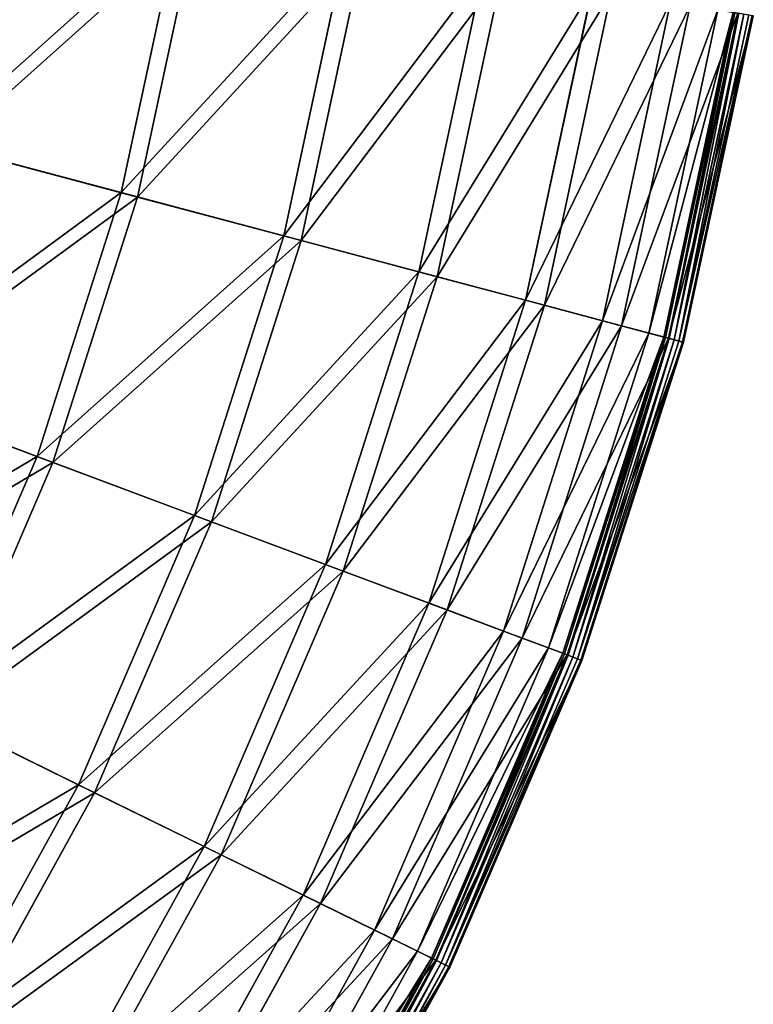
# Model space of a CAD drawing. Extents: x 0 to 923, y 0 to 335.
# Tile 146 of 164: x 885 to 921, y 92 to 140. Entities that reach past the tile are written whole.
import ezdxf

# ---------------------------------------------------------------- set-up
doc = ezdxf.new("R2010")
doc.units = 0
doc.layers.get('0').update_dxf_attribs({"color": 13, "linetype": 'CONTINUOUS'})

# ---------------------------------------------------------------- blocks, each defined once
blk = doc.blocks.new('GROUP_4')
for p, q in [((301.563, 131.722, 91.112), (304.414, 145.044, 91.112)), ((305.236, 144.91, 91.669), (302.368, 131.508, 91.669)), ((309.568, 129.593, 77.308), (312.59, 143.71, 77.308)), ((313.462, 143.568, 77.78), (310.422, 129.366, 77.78)), ((316.226, 127.822, 62.759), (319.389, 142.6, 62.759)), ((320.303, 142.451, 63.143), (317.121, 127.584, 63.143)), ((321.472, 126.427, 47.606), (324.746, 141.726, 47.606)), ((325.693, 141.572, 47.897), (322.399, 126.181, 47.897)), ((325.256, 125.421, 31.994), (328.611, 141.096, 31.994)), ((329.581, 140.938, 32.19), (326.206, 125.168, 32.19)), ((327.541, 124.813, 16.074), (330.944, 140.715, 16.074)), ((328.284, 124.616, 0.45), (331.702, 140.591, 0.45)), ((331.781, 140.579, 0.204), (328.36, 124.596, 0.204)), ((331.929, 140.554, 16.173), (328.505, 124.557, 16.173)), ((331.97, 140.548, 0.03), (328.546, 124.546, 0.03)), ((332.22, 140.507, -0.025), (328.791, 124.481, -0.025)), ((329.029, 124.418, 0.055), (332.464, 140.467, 0.055)), ((329.197, 124.373, 0.246), (332.635, 140.439, 0.246)), ((332.689, 140.43, 0.499), (329.25, 124.359, 0.499)), ((301.563, 131.722, 91.112), (292.287, 134.189, 104.039)), ((293.035, 133.99, 104.675), (302.368, 131.508, 91.669)), ((297.42, 118.743, 91.112), (301.563, 131.722, 91.112)), ((302.368, 131.508, 91.669), (298.2, 118.451, 91.669)), ((309.568, 129.593, 77.308), (301.563, 131.722, 91.112)), ((302.368, 131.508, 91.669), (310.422, 129.366, 77.78)), ((305.178, 115.84, 77.308), (309.568, 129.593, 77.308)), ((316.226, 127.822, 62.759), (309.568, 129.593, 77.308)), ((310.422, 129.366, 77.78), (306.006, 115.53, 77.78)), ((310.422, 129.366, 77.78), (317.121, 127.584, 63.143)), ((311.63, 113.425, 62.759), (316.226, 127.822, 62.759)), ((317.121, 127.584, 63.143), (312.498, 113.101, 63.143)), ((321.472, 126.427, 47.606), (316.226, 127.822, 62.759)), ((317.121, 127.584, 63.143), (322.399, 126.181, 47.897)), ((316.714, 111.523, 47.606), (321.472, 126.427, 47.606)), ((322.399, 126.181, 47.897), (317.613, 111.187, 47.897)), ((325.256, 125.421, 31.994), (321.472, 126.427, 47.606)), ((322.399, 126.181, 47.897), (326.206, 125.168, 32.19)), ((320.381, 110.151, 31.994), (325.256, 125.421, 31.994)), ((326.206, 125.168, 32.19), (321.302, 109.806, 32.19)), ((327.541, 124.813, 16.074), (325.256, 125.421, 31.994)), ((326.206, 125.168, 32.19), (328.505, 124.557, 16.173)), ((322.596, 109.322, 16.074), (327.541, 124.813, 16.074)), ((323.315, 109.053, 0.45), (328.284, 124.616, 0.45)), ((328.36, 124.596, 0.204), (323.39, 109.025, 0.204)), ((328.505, 124.557, 16.173), (323.53, 108.972, 16.173)), ((328.546, 124.546, 0.03), (323.569, 108.958, 0.03)), ((328.284, 124.616, 0.45), (327.541, 124.813, 16.074)), ((328.284, 124.616, 0.45), (328.36, 124.596, 0.204)), ((328.36, 124.596, 0.204), (328.546, 124.546, 0.03)), ((328.505, 124.557, 16.173), (329.25, 124.359, 0.499)), ((328.546, 124.546, 0.03), (328.791, 124.481, -0.025)), ((328.791, 124.481, -0.025), (323.807, 108.869, -0.025)), ((324.038, 108.782, 0.055), (329.029, 124.418, 0.055)), ((324.201, 108.721, 0.246), (329.197, 124.373, 0.246)), ((329.25, 124.359, 0.499), (324.252, 108.702, 0.499)), ((329.029, 124.418, 0.055), (328.791, 124.481, -0.025)), ((329.197, 124.373, 0.246), (329.029, 124.418, 0.055)), ((329.25, 124.359, 0.499), (329.197, 124.373, 0.246)), ((297.42, 118.743, 91.112), (288.43, 122.107, 104.039)), ((289.155, 121.836, 104.675), (298.2, 118.451, 91.669)), ((292.025, 106.233, 91.112), (297.42, 118.743, 91.112)), ((305.178, 115.84, 77.308), (297.42, 118.743, 91.112)), ((298.2, 118.451, 91.669), (292.772, 105.866, 91.669)), ((298.2, 118.451, 91.669), (306.006, 115.53, 77.78)), ((299.461, 102.584, 77.308), (305.178, 115.84, 77.308)), ((311.63, 113.425, 62.759), (305.178, 115.84, 77.308)), ((306.006, 115.53, 77.78), (300.254, 102.194, 77.78)), ((306.006, 115.53, 77.78), (312.498, 113.101, 63.143)), ((305.646, 99.548, 62.759), (311.63, 113.425, 62.759)), ((316.714, 111.523, 47.606), (311.63, 113.425, 62.759)), ((312.498, 113.101, 63.143), (306.477, 99.14, 63.143)), ((312.498, 113.101, 63.143), (317.613, 111.187, 47.897)), ((310.519, 97.156, 47.606), (316.714, 111.523, 47.606)), ((320.381, 110.151, 31.994), (316.714, 111.523, 47.606)), ((317.613, 111.187, 47.897), (311.38, 96.734, 47.897)), ((317.613, 111.187, 47.897), (321.302, 109.806, 32.19)), ((314.033, 95.431, 31.994), (320.381, 110.151, 31.994)), ((322.596, 109.322, 16.074), (320.381, 110.151, 31.994)), ((321.302, 109.806, 32.19), (314.916, 94.998, 32.19)), ((321.302, 109.806, 32.19), (323.53, 108.972, 16.173)), ((316.156, 94.39, 16.074), (322.596, 109.322, 16.074)), ((316.846, 94.051, 0.45), (323.315, 109.053, 0.45)), ((323.39, 109.025, 0.204), (316.917, 94.016, 0.204)), ((323.315, 109.053, 0.45), (322.596, 109.322, 16.074)), ((323.315, 109.053, 0.45), (323.39, 109.025, 0.204)), ((323.39, 109.025, 0.204), (323.569, 108.958, 0.03)), ((323.53, 108.972, 16.173), (317.051, 93.95, 16.173)), ((323.569, 108.958, 0.03), (317.089, 93.932, 0.03)), ((317.316, 93.82, -0.025), (323.807, 108.869, -0.025)), ((317.538, 93.711, 0.055), (324.038, 108.782, 0.055)), ((317.694, 93.635, 0.246), (324.201, 108.721, 0.246)), ((317.743, 93.611, 0.499), (324.252, 108.702, 0.499)), ((323.53, 108.972, 16.173), (324.252, 108.702, 0.499)), ((323.569, 108.958, 0.03), (323.807, 108.869, -0.025)), ((324.038, 108.782, 0.055), (323.807, 108.869, -0.025)), ((324.201, 108.721, 0.246), (324.038, 108.782, 0.055)), ((324.252, 108.702, 0.499), (324.201, 108.721, 0.246)), ((299.461, 102.584, 77.308), (292.025, 106.233, 91.112)), ((292.772, 105.866, 91.669), (300.254, 102.194, 77.78)), ((292.472, 89.951, 77.308), (299.461, 102.584, 77.308)), ((305.646, 99.548, 62.759), (299.461, 102.584, 77.308)), ((300.254, 102.194, 77.78), (293.223, 89.486, 77.78)), ((300.254, 102.194, 77.78), (306.477, 99.14, 63.143)), ((298.329, 86.324, 62.759), (305.646, 99.548, 62.759)), ((310.519, 97.156, 47.606), (305.646, 99.548, 62.759)), ((306.477, 99.14, 63.143), (299.116, 85.837, 63.143)), ((306.477, 99.14, 63.143), (311.38, 96.734, 47.897)), ((302.944, 83.467, 47.606), (310.519, 97.156, 47.606)), ((314.033, 95.431, 31.994), (310.519, 97.156, 47.606)), ((311.38, 96.734, 47.897), (303.76, 82.962, 47.897)), ((311.38, 96.734, 47.897), (314.916, 94.998, 32.19)), ((306.273, 81.405, 31.994), (314.033, 95.431, 31.994)), ((314.916, 94.998, 32.19), (307.109, 80.888, 32.19)), ((316.156, 94.39, 16.074), (314.033, 95.431, 31.994)), ((314.916, 94.998, 32.19), (317.051, 93.95, 16.173)), ((308.283, 80.161, 16.074), (316.156, 94.39, 16.074)), ((308.937, 79.756, 0.45), (316.846, 94.051, 0.45)), ((316.917, 94.016, 0.204), (309.004, 79.714, 0.204)), ((316.846, 94.051, 0.45), (316.156, 94.39, 16.074)), ((316.846, 94.051, 0.45), (316.917, 94.016, 0.204)), ((316.917, 94.016, 0.204), (317.089, 93.932, 0.03)), ((317.051, 93.95, 16.173), (309.131, 79.635, 16.173)), ((317.089, 93.932, 0.03), (309.167, 79.613, 0.03)), ((309.382, 79.48, -0.025), (317.316, 93.82, -0.025)), ((309.592, 79.35, 0.055), (317.538, 93.711, 0.055)), ((309.74, 79.258, 0.246), (317.694, 93.635, 0.246)), ((309.787, 79.23, 0.499), (317.743, 93.611, 0.499)), ((317.051, 93.95, 16.173), (317.743, 93.611, 0.499)), ((317.089, 93.932, 0.03), (317.316, 93.82, -0.025)), ((317.538, 93.711, 0.055), (317.316, 93.82, -0.025)), ((317.694, 93.635, 0.246), (317.538, 93.711, 0.055)), ((317.743, 93.611, 0.499), (317.694, 93.635, 0.246))]:
    blk.add_line(p, q)
mesh = blk.add_polyface()
corners = [(292.287, 134.189, 104.039), (304.414, 145.044, 91.112), (301.563, 131.722, 91.112), (294.94, 146.59, 104.039)]
mesh.append_faces([[corners[k] for k in face] for face in [(0, 1, 2), (1, 0, 3)]], dxfattribs={"vtx0": -1})
mesh = blk.add_polyface()
corners = [(305.236, 144.91, 91.669), (293.035, 133.99, 104.675), (302.368, 131.508, 91.669), (295.705, 146.465, 104.675)]
mesh.append_faces([[corners[k] for k in face] for face in [(0, 1, 2), (1, 0, 3)]], dxfattribs={"vtx0": -1})
mesh = blk.add_polyface()
corners = [(301.563, 131.722, 91.112), (312.59, 143.71, 77.308), (309.568, 129.593, 77.308), (304.414, 145.044, 91.112)]
mesh.append_faces([[corners[k] for k in face] for face in [(0, 1, 2), (1, 0, 3)]], dxfattribs={"vtx0": -1})
mesh = blk.add_polyface()
corners = [(313.462, 143.568, 77.78), (302.368, 131.508, 91.669), (310.422, 129.366, 77.78), (305.236, 144.91, 91.669)]
mesh.append_faces([[corners[k] for k in face] for face in [(0, 1, 2), (1, 0, 3)]], dxfattribs={"vtx0": -1})
mesh = blk.add_polyface()
corners = [(309.568, 129.593, 77.308), (319.389, 142.6, 62.759), (316.226, 127.822, 62.759), (312.59, 143.71, 77.308)]
mesh.append_faces([[corners[k] for k in face] for face in [(0, 1, 2), (1, 0, 3)]], dxfattribs={"vtx0": -1})
mesh = blk.add_polyface()
corners = [(320.303, 142.451, 63.143), (310.422, 129.366, 77.78), (317.121, 127.584, 63.143), (313.462, 143.568, 77.78)]
mesh.append_faces([[corners[k] for k in face] for face in [(0, 1, 2), (1, 0, 3)]], dxfattribs={"vtx0": -1})
mesh = blk.add_polyface()
corners = [(316.226, 127.822, 62.759), (324.746, 141.726, 47.606), (321.472, 126.427, 47.606), (319.389, 142.6, 62.759)]
mesh.append_faces([[corners[k] for k in face] for face in [(0, 1, 2), (1, 0, 3)]], dxfattribs={"vtx0": -1})
mesh = blk.add_polyface()
corners = [(325.693, 141.572, 47.897), (317.121, 127.584, 63.143), (322.399, 126.181, 47.897), (320.303, 142.451, 63.143)]
mesh.append_faces([[corners[k] for k in face] for face in [(0, 1, 2), (1, 0, 3)]], dxfattribs={"vtx0": -1})
mesh = blk.add_polyface()
corners = [(321.472, 126.427, 47.606), (328.611, 141.096, 31.994), (325.256, 125.421, 31.994), (324.746, 141.726, 47.606)]
mesh.append_faces([[corners[k] for k in face] for face in [(0, 1, 2), (1, 0, 3)]], dxfattribs={"vtx0": -1})
mesh = blk.add_polyface()
corners = [(329.581, 140.938, 32.19), (322.399, 126.181, 47.897), (326.206, 125.168, 32.19), (325.693, 141.572, 47.897)]
mesh.append_faces([[corners[k] for k in face] for face in [(0, 1, 2), (1, 0, 3)]], dxfattribs={"vtx0": -1})
mesh = blk.add_polyface()
corners = [(325.256, 125.421, 31.994), (330.944, 140.715, 16.074), (327.541, 124.813, 16.074), (328.611, 141.096, 31.994)]
mesh.append_faces([[corners[k] for k in face] for face in [(0, 1, 2), (1, 0, 3)]], dxfattribs={"vtx0": -1})
mesh = blk.add_polyface()
corners = [(331.929, 140.554, 16.173), (326.206, 125.168, 32.19), (328.505, 124.557, 16.173), (329.581, 140.938, 32.19)]
mesh.append_faces([[corners[k] for k in face] for face in [(0, 1, 2), (1, 0, 3)]], dxfattribs={"vtx0": -1})
mesh = blk.add_polyface()
corners = [(327.541, 124.813, 16.074), (331.702, 140.591, 0.45), (328.284, 124.616, 0.45), (330.944, 140.715, 16.074)]
mesh.append_faces([[corners[k] for k in face] for face in [(0, 1, 2), (1, 0, 3)]], dxfattribs={"vtx0": -1})
mesh = blk.add_polyface()
corners = [(328.284, 124.616, 0.45), (331.781, 140.579, 0.204), (328.36, 124.596, 0.204), (331.702, 140.591, 0.45)]
mesh.append_faces([[corners[k] for k in face] for face in [(0, 1, 2), (1, 0, 3)]], dxfattribs={"vtx0": -1})
mesh = blk.add_polyface()
corners = [(331.781, 140.579, 0.204), (328.546, 124.546, 0.03), (328.36, 124.596, 0.204), (331.97, 140.548, 0.03)]
mesh.append_faces([[corners[k] for k in face] for face in [(0, 1, 2), (1, 0, 3)]], dxfattribs={"vtx0": -1})
mesh = blk.add_polyface()
corners = [(332.689, 140.43, 0.499), (328.505, 124.557, 16.173), (329.25, 124.359, 0.499), (331.929, 140.554, 16.173)]
mesh.append_faces([[corners[k] for k in face] for face in [(0, 1, 2), (1, 0, 3)]], dxfattribs={"vtx0": -1})
mesh = blk.add_polyface()
corners = [(331.97, 140.548, 0.03), (328.791, 124.481, -0.025), (328.546, 124.546, 0.03), (332.22, 140.507, -0.025)]
mesh.append_faces([[corners[k] for k in face] for face in [(0, 1, 2), (1, 0, 3)]], dxfattribs={"vtx0": -1})
mesh = blk.add_polyface()
corners = [(332.22, 140.507, -0.025), (329.029, 124.418, 0.055), (328.791, 124.481, -0.025), (332.464, 140.467, 0.055)]
mesh.append_faces([[corners[k] for k in face] for face in [(0, 1, 2), (1, 0, 3)]], dxfattribs={"vtx0": -1})
mesh = blk.add_polyface()
corners = [(329.029, 124.418, 0.055), (332.635, 140.439, 0.246), (329.197, 124.373, 0.246), (332.464, 140.467, 0.055)]
mesh.append_faces([[corners[k] for k in face] for face in [(0, 1, 2), (1, 0, 3)]], dxfattribs={"vtx0": -1})
mesh = blk.add_polyface()
corners = [(329.197, 124.373, 0.246), (332.689, 140.43, 0.499), (329.25, 124.359, 0.499), (332.635, 140.439, 0.246)]
mesh.append_faces([[corners[k] for k in face] for face in [(0, 1, 2), (1, 0, 3)]], dxfattribs={"vtx0": -1})
mesh = blk.add_polyface()
corners = [(288.43, 122.107, 104.039), (301.563, 131.722, 91.112), (297.42, 118.743, 91.112), (292.287, 134.189, 104.039)]
mesh.append_faces([[corners[k] for k in face] for face in [(0, 1, 2), (1, 0, 3)]], dxfattribs={"vtx0": -1})
mesh = blk.add_polyface()
corners = [(302.368, 131.508, 91.669), (289.155, 121.836, 104.675), (298.2, 118.451, 91.669), (293.035, 133.99, 104.675)]
mesh.append_faces([[corners[k] for k in face] for face in [(0, 1, 2), (1, 0, 3)]], dxfattribs={"vtx0": -1})
mesh = blk.add_polyface()
corners = [(297.42, 118.743, 91.112), (309.568, 129.593, 77.308), (305.178, 115.84, 77.308), (301.563, 131.722, 91.112)]
mesh.append_faces([[corners[k] for k in face] for face in [(0, 1, 2), (1, 0, 3)]], dxfattribs={"vtx0": -1})
mesh = blk.add_polyface()
corners = [(310.422, 129.366, 77.78), (298.2, 118.451, 91.669), (306.006, 115.53, 77.78), (302.368, 131.508, 91.669)]
mesh.append_faces([[corners[k] for k in face] for face in [(0, 1, 2), (1, 0, 3)]], dxfattribs={"vtx0": -1})
mesh = blk.add_polyface()
corners = [(305.178, 115.84, 77.308), (316.226, 127.822, 62.759), (311.63, 113.425, 62.759), (309.568, 129.593, 77.308)]
mesh.append_faces([[corners[k] for k in face] for face in [(0, 1, 2), (1, 0, 3)]], dxfattribs={"vtx0": -1})
mesh = blk.add_polyface()
corners = [(317.121, 127.584, 63.143), (306.006, 115.53, 77.78), (312.498, 113.101, 63.143), (310.422, 129.366, 77.78)]
mesh.append_faces([[corners[k] for k in face] for face in [(0, 1, 2), (1, 0, 3)]], dxfattribs={"vtx0": -1})
mesh = blk.add_polyface()
corners = [(311.63, 113.425, 62.759), (321.472, 126.427, 47.606), (316.714, 111.523, 47.606), (316.226, 127.822, 62.759)]
mesh.append_faces([[corners[k] for k in face] for face in [(0, 1, 2), (1, 0, 3)]], dxfattribs={"vtx0": -1})
mesh = blk.add_polyface()
corners = [(322.399, 126.181, 47.897), (312.498, 113.101, 63.143), (317.613, 111.187, 47.897), (317.121, 127.584, 63.143)]
mesh.append_faces([[corners[k] for k in face] for face in [(0, 1, 2), (1, 0, 3)]], dxfattribs={"vtx0": -1})
mesh = blk.add_polyface()
corners = [(316.714, 111.523, 47.606), (325.256, 125.421, 31.994), (320.381, 110.151, 31.994), (321.472, 126.427, 47.606)]
mesh.append_faces([[corners[k] for k in face] for face in [(0, 1, 2), (1, 0, 3)]], dxfattribs={"vtx0": -1})
mesh = blk.add_polyface()
corners = [(326.206, 125.168, 32.19), (317.613, 111.187, 47.897), (321.302, 109.806, 32.19), (322.399, 126.181, 47.897)]
mesh.append_faces([[corners[k] for k in face] for face in [(0, 1, 2), (1, 0, 3)]], dxfattribs={"vtx0": -1})
mesh = blk.add_polyface()
corners = [(320.381, 110.151, 31.994), (327.541, 124.813, 16.074), (322.596, 109.322, 16.074), (325.256, 125.421, 31.994)]
mesh.append_faces([[corners[k] for k in face] for face in [(0, 1, 2), (1, 0, 3)]], dxfattribs={"vtx0": -1})
mesh = blk.add_polyface()
corners = [(328.505, 124.557, 16.173), (321.302, 109.806, 32.19), (323.53, 108.972, 16.173), (326.206, 125.168, 32.19)]
mesh.append_faces([[corners[k] for k in face] for face in [(0, 1, 2), (1, 0, 3)]], dxfattribs={"vtx0": -1})
mesh = blk.add_polyface()
corners = [(322.596, 109.322, 16.074), (328.284, 124.616, 0.45), (323.315, 109.053, 0.45), (327.541, 124.813, 16.074)]
mesh.append_faces([[corners[k] for k in face] for face in [(0, 1, 2), (1, 0, 3)]], dxfattribs={"vtx0": -1})
mesh = blk.add_polyface()
corners = [(323.315, 109.053, 0.45), (328.36, 124.596, 0.204), (323.39, 109.025, 0.204), (328.284, 124.616, 0.45)]
mesh.append_faces([[corners[k] for k in face] for face in [(0, 1, 2), (1, 0, 3)]], dxfattribs={"vtx0": -1})
mesh = blk.add_polyface()
corners = [(328.36, 124.596, 0.204), (323.569, 108.958, 0.03), (323.39, 109.025, 0.204), (328.546, 124.546, 0.03)]
mesh.append_faces([[corners[k] for k in face] for face in [(0, 1, 2), (1, 0, 3)]], dxfattribs={"vtx0": -1})
mesh = blk.add_polyface()
corners = [(329.25, 124.359, 0.499), (323.53, 108.972, 16.173), (324.252, 108.702, 0.499), (328.505, 124.557, 16.173)]
mesh.append_faces([[corners[k] for k in face] for face in [(0, 1, 2), (1, 0, 3)]], dxfattribs={"vtx0": -1})
mesh = blk.add_polyface()
corners = [(328.546, 124.546, 0.03), (323.807, 108.869, -0.025), (323.569, 108.958, 0.03), (328.791, 124.481, -0.025)]
mesh.append_faces([[corners[k] for k in face] for face in [(0, 1, 2), (1, 0, 3)]], dxfattribs={"vtx0": -1})
mesh = blk.add_polyface()
corners = [(328.791, 124.481, -0.025), (324.038, 108.782, 0.055), (323.807, 108.869, -0.025), (329.029, 124.418, 0.055)]
mesh.append_faces([[corners[k] for k in face] for face in [(0, 1, 2), (1, 0, 3)]], dxfattribs={"vtx0": -1})
mesh = blk.add_polyface()
corners = [(324.038, 108.782, 0.055), (329.197, 124.373, 0.246), (324.201, 108.721, 0.246), (329.029, 124.418, 0.055)]
mesh.append_faces([[corners[k] for k in face] for face in [(0, 1, 2), (1, 0, 3)]], dxfattribs={"vtx0": -1})
mesh = blk.add_polyface()
corners = [(324.201, 108.721, 0.246), (329.25, 124.359, 0.499), (324.252, 108.702, 0.499), (329.197, 124.373, 0.246)]
mesh.append_faces([[corners[k] for k in face] for face in [(0, 1, 2), (1, 0, 3)]], dxfattribs={"vtx0": -1})
mesh = blk.add_polyface()
corners = [(283.408, 110.463, 104.039), (297.42, 118.743, 91.112), (292.025, 106.233, 91.112), (288.43, 122.107, 104.039)]
mesh.append_faces([[corners[k] for k in face] for face in [(0, 1, 2), (1, 0, 3)]], dxfattribs={"vtx0": -1})
mesh = blk.add_polyface()
corners = [(298.2, 118.451, 91.669), (284.103, 110.121, 104.675), (292.772, 105.866, 91.669), (289.155, 121.836, 104.675)]
mesh.append_faces([[corners[k] for k in face] for face in [(0, 1, 2), (1, 0, 3)]], dxfattribs={"vtx0": -1})
mesh = blk.add_polyface()
corners = [(292.025, 106.233, 91.112), (305.178, 115.84, 77.308), (299.461, 102.584, 77.308), (297.42, 118.743, 91.112)]
mesh.append_faces([[corners[k] for k in face] for face in [(0, 1, 2), (1, 0, 3)]], dxfattribs={"vtx0": -1})
mesh = blk.add_polyface()
corners = [(306.006, 115.53, 77.78), (292.772, 105.866, 91.669), (300.254, 102.194, 77.78), (298.2, 118.451, 91.669)]
mesh.append_faces([[corners[k] for k in face] for face in [(0, 1, 2), (1, 0, 3)]], dxfattribs={"vtx0": -1})
mesh = blk.add_polyface()
corners = [(299.461, 102.584, 77.308), (311.63, 113.425, 62.759), (305.646, 99.548, 62.759), (305.178, 115.84, 77.308)]
mesh.append_faces([[corners[k] for k in face] for face in [(0, 1, 2), (1, 0, 3)]], dxfattribs={"vtx0": -1})
mesh = blk.add_polyface()
corners = [(312.498, 113.101, 63.143), (300.254, 102.194, 77.78), (306.477, 99.14, 63.143), (306.006, 115.53, 77.78)]
mesh.append_faces([[corners[k] for k in face] for face in [(0, 1, 2), (1, 0, 3)]], dxfattribs={"vtx0": -1})
mesh = blk.add_polyface()
corners = [(305.646, 99.548, 62.759), (316.714, 111.523, 47.606), (310.519, 97.156, 47.606), (311.63, 113.425, 62.759)]
mesh.append_faces([[corners[k] for k in face] for face in [(0, 1, 2), (1, 0, 3)]], dxfattribs={"vtx0": -1})
mesh = blk.add_polyface()
corners = [(317.613, 111.187, 47.897), (306.477, 99.14, 63.143), (311.38, 96.734, 47.897), (312.498, 113.101, 63.143)]
mesh.append_faces([[corners[k] for k in face] for face in [(0, 1, 2), (1, 0, 3)]], dxfattribs={"vtx0": -1})
mesh = blk.add_polyface()
corners = [(310.519, 97.156, 47.606), (320.381, 110.151, 31.994), (314.033, 95.431, 31.994), (316.714, 111.523, 47.606)]
mesh.append_faces([[corners[k] for k in face] for face in [(0, 1, 2), (1, 0, 3)]], dxfattribs={"vtx0": -1})
mesh = blk.add_polyface()
corners = [(321.302, 109.806, 32.19), (311.38, 96.734, 47.897), (314.916, 94.998, 32.19), (317.613, 111.187, 47.897)]
mesh.append_faces([[corners[k] for k in face] for face in [(0, 1, 2), (1, 0, 3)]], dxfattribs={"vtx0": -1})
mesh = blk.add_polyface()
corners = [(314.033, 95.431, 31.994), (322.596, 109.322, 16.074), (316.156, 94.39, 16.074), (320.381, 110.151, 31.994)]
mesh.append_faces([[corners[k] for k in face] for face in [(0, 1, 2), (1, 0, 3)]], dxfattribs={"vtx0": -1})
mesh = blk.add_polyface()
corners = [(323.53, 108.972, 16.173), (314.916, 94.998, 32.19), (317.051, 93.95, 16.173), (321.302, 109.806, 32.19)]
mesh.append_faces([[corners[k] for k in face] for face in [(0, 1, 2), (1, 0, 3)]], dxfattribs={"vtx0": -1})
mesh = blk.add_polyface()
corners = [(316.156, 94.39, 16.074), (323.315, 109.053, 0.45), (316.846, 94.051, 0.45), (322.596, 109.322, 16.074)]
mesh.append_faces([[corners[k] for k in face] for face in [(0, 1, 2), (1, 0, 3)]], dxfattribs={"vtx0": -1})
mesh = blk.add_polyface()
corners = [(316.846, 94.051, 0.45), (323.39, 109.025, 0.204), (316.917, 94.016, 0.204), (323.315, 109.053, 0.45)]
mesh.append_faces([[corners[k] for k in face] for face in [(0, 1, 2), (1, 0, 3)]], dxfattribs={"vtx0": -1})
mesh = blk.add_polyface()
corners = [(323.39, 109.025, 0.204), (317.089, 93.932, 0.03), (316.917, 94.016, 0.204), (323.569, 108.958, 0.03)]
mesh.append_faces([[corners[k] for k in face] for face in [(0, 1, 2), (1, 0, 3)]], dxfattribs={"vtx0": -1})
mesh = blk.add_polyface()
corners = [(324.252, 108.702, 0.499), (317.051, 93.95, 16.173), (317.743, 93.611, 0.499), (323.53, 108.972, 16.173)]
mesh.append_faces([[corners[k] for k in face] for face in [(0, 1, 2), (1, 0, 3)]], dxfattribs={"vtx0": -1})
mesh = blk.add_polyface()
corners = [(323.569, 108.958, 0.03), (317.316, 93.82, -0.025), (317.089, 93.932, 0.03), (323.807, 108.869, -0.025)]
mesh.append_faces([[corners[k] for k in face] for face in [(0, 1, 2), (1, 0, 3)]], dxfattribs={"vtx0": -1})
mesh = blk.add_polyface()
corners = [(323.807, 108.869, -0.025), (317.538, 93.711, 0.055), (317.316, 93.82, -0.025), (324.038, 108.782, 0.055)]
mesh.append_faces([[corners[k] for k in face] for face in [(0, 1, 2), (1, 0, 3)]], dxfattribs={"vtx0": -1})
mesh = blk.add_polyface()
corners = [(317.538, 93.711, 0.055), (324.201, 108.721, 0.246), (317.694, 93.635, 0.246), (324.038, 108.782, 0.055)]
mesh.append_faces([[corners[k] for k in face] for face in [(0, 1, 2), (1, 0, 3)]], dxfattribs={"vtx0": -1})
mesh = blk.add_polyface()
corners = [(317.694, 93.635, 0.246), (324.252, 108.702, 0.499), (317.743, 93.611, 0.499), (324.201, 108.721, 0.246)]
mesh.append_faces([[corners[k] for k in face] for face in [(0, 1, 2), (1, 0, 3)]], dxfattribs={"vtx0": -1})
mesh = blk.add_polyface()
corners = [(285.429, 94.313, 91.112), (299.461, 102.584, 77.308), (292.472, 89.951, 77.308), (292.025, 106.233, 91.112)]
mesh.append_faces([[corners[k] for k in face] for face in [(0, 1, 2), (1, 0, 3)]], dxfattribs={"vtx0": -1})
mesh = blk.add_polyface()
corners = [(300.254, 102.194, 77.78), (286.137, 93.874, 91.669), (293.223, 89.486, 77.78), (292.772, 105.866, 91.669)]
mesh.append_faces([[corners[k] for k in face] for face in [(0, 1, 2), (1, 0, 3)]], dxfattribs={"vtx0": -1})
mesh = blk.add_polyface()
corners = [(292.472, 89.951, 77.308), (305.646, 99.548, 62.759), (298.329, 86.324, 62.759), (299.461, 102.584, 77.308)]
mesh.append_faces([[corners[k] for k in face] for face in [(0, 1, 2), (1, 0, 3)]], dxfattribs={"vtx0": -1})
mesh = blk.add_polyface()
corners = [(306.477, 99.14, 63.143), (293.223, 89.486, 77.78), (299.116, 85.837, 63.143), (300.254, 102.194, 77.78)]
mesh.append_faces([[corners[k] for k in face] for face in [(0, 1, 2), (1, 0, 3)]], dxfattribs={"vtx0": -1})
mesh = blk.add_polyface()
corners = [(298.329, 86.324, 62.759), (310.519, 97.156, 47.606), (302.944, 83.467, 47.606), (305.646, 99.548, 62.759)]
mesh.append_faces([[corners[k] for k in face] for face in [(0, 1, 2), (1, 0, 3)]], dxfattribs={"vtx0": -1})
mesh = blk.add_polyface()
corners = [(311.38, 96.734, 47.897), (299.116, 85.837, 63.143), (303.76, 82.962, 47.897), (306.477, 99.14, 63.143)]
mesh.append_faces([[corners[k] for k in face] for face in [(0, 1, 2), (1, 0, 3)]], dxfattribs={"vtx0": -1})
mesh = blk.add_polyface()
corners = [(302.944, 83.467, 47.606), (314.033, 95.431, 31.994), (306.273, 81.405, 31.994), (310.519, 97.156, 47.606)]
mesh.append_faces([[corners[k] for k in face] for face in [(0, 1, 2), (1, 0, 3)]], dxfattribs={"vtx0": -1})
mesh = blk.add_polyface()
corners = [(314.916, 94.998, 32.19), (303.76, 82.962, 47.897), (307.109, 80.888, 32.19), (311.38, 96.734, 47.897)]
mesh.append_faces([[corners[k] for k in face] for face in [(0, 1, 2), (1, 0, 3)]], dxfattribs={"vtx0": -1})
mesh = blk.add_polyface()
corners = [(306.273, 81.405, 31.994), (316.156, 94.39, 16.074), (308.283, 80.161, 16.074), (314.033, 95.431, 31.994)]
mesh.append_faces([[corners[k] for k in face] for face in [(0, 1, 2), (1, 0, 3)]], dxfattribs={"vtx0": -1})
mesh = blk.add_polyface()
corners = [(317.051, 93.95, 16.173), (307.109, 80.888, 32.19), (309.131, 79.635, 16.173), (314.916, 94.998, 32.19)]
mesh.append_faces([[corners[k] for k in face] for face in [(0, 1, 2), (1, 0, 3)]], dxfattribs={"vtx0": -1})
mesh = blk.add_polyface()
corners = [(308.283, 80.161, 16.074), (316.846, 94.051, 0.45), (308.937, 79.756, 0.45), (316.156, 94.39, 16.074)]
mesh.append_faces([[corners[k] for k in face] for face in [(0, 1, 2), (1, 0, 3)]], dxfattribs={"vtx0": -1})
mesh = blk.add_polyface()
corners = [(308.937, 79.756, 0.45), (316.917, 94.016, 0.204), (309.004, 79.714, 0.204), (316.846, 94.051, 0.45)]
mesh.append_faces([[corners[k] for k in face] for face in [(0, 1, 2), (1, 0, 3)]], dxfattribs={"vtx0": -1})
mesh = blk.add_polyface()
corners = [(316.917, 94.016, 0.204), (309.167, 79.613, 0.03), (309.004, 79.714, 0.204), (317.089, 93.932, 0.03)]
mesh.append_faces([[corners[k] for k in face] for face in [(0, 1, 2), (1, 0, 3)]], dxfattribs={"vtx0": -1})
mesh = blk.add_polyface()
corners = [(317.743, 93.611, 0.499), (309.131, 79.635, 16.173), (309.787, 79.23, 0.499), (317.051, 93.95, 16.173)]
mesh.append_faces([[corners[k] for k in face] for face in [(0, 1, 2), (1, 0, 3)]], dxfattribs={"vtx0": -1})
mesh = blk.add_polyface()
corners = [(317.089, 93.932, 0.03), (309.382, 79.48, -0.025), (309.167, 79.613, 0.03), (317.316, 93.82, -0.025)]
mesh.append_faces([[corners[k] for k in face] for face in [(0, 1, 2), (1, 0, 3)]], dxfattribs={"vtx0": -1})
mesh = blk.add_polyface()
corners = [(317.316, 93.82, -0.025), (309.592, 79.35, 0.055), (309.382, 79.48, -0.025), (317.538, 93.711, 0.055)]
mesh.append_faces([[corners[k] for k in face] for face in [(0, 1, 2), (1, 0, 3)]], dxfattribs={"vtx0": -1})
mesh = blk.add_polyface()
corners = [(317.538, 93.711, 0.055), (309.74, 79.258, 0.246), (309.592, 79.35, 0.055), (317.694, 93.635, 0.246)]
mesh.append_faces([[corners[k] for k in face] for face in [(0, 1, 2), (1, 0, 3)]], dxfattribs={"vtx0": -1})
mesh = blk.add_polyface()
corners = [(309.74, 79.258, 0.246), (317.743, 93.611, 0.499), (309.787, 79.23, 0.499), (317.694, 93.635, 0.246)]
mesh.append_faces([[corners[k] for k in face] for face in [(0, 1, 2), (1, 0, 3)]], dxfattribs={"vtx0": -1})
blk = doc.blocks.new('COMPONENT_7')
blk.add_blockref('GROUP_4', (0, 0))
blk = doc.blocks.new('GROUP_7')
blk.add_blockref('COMPONENT_7', (588.13, 0.008, 0.025))

msp = doc.modelspace()

# ---------------------------------------------------------------- block references
msp.add_blockref('GROUP_7', (0, 0))

doc.saveas('drawing.dxf')
